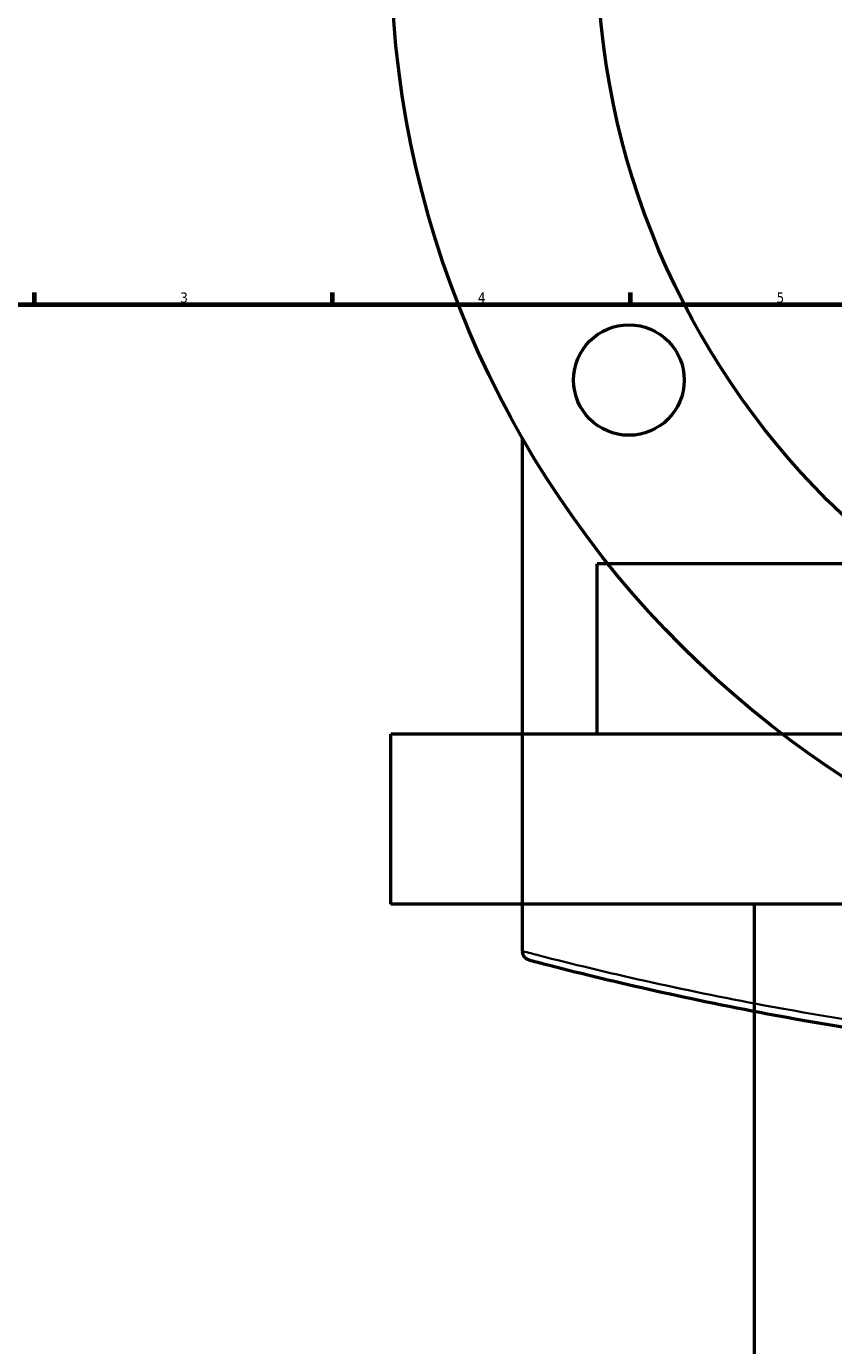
# Model space of a CAD drawing. Header units: millimetres. Extents: x -634 to 1175, y -305 to 962.
# Tile 8 of 13: x 138 to 328, y 329 to 639. Entities that reach past the tile are written whole.
import ezdxf

# ---------------------------------------------------------------- set-up
doc = ezdxf.new("R2010")
doc.units = ezdxf.units.MM
for name, color, linetype, lineweight in [('Border (ANSI)', 7, 'Continuous', 70), ('Dimension (ANSI)', 7, 'Continuous', 25), ('Visible (ANSI)', 7, 'Continuous', 50), ('Visible Narrow (ANSI)', 7, 'Continuous', 35)]:
    doc.layers.add(name, color=color, linetype=linetype, lineweight=lineweight)
doc.styles.add('Note Text (ANSI)', font='tahoma.ttf')
doc.dimstyles.new('Default - mm (ANSI)', dxfattribs={"dimtxt": 2.4, "dimasz": 2.5, "dimexe": 3.175, "dimexo": 1.6002, "dimgap": 0.8, "dimtad": 0, "dimtoh": 1, "dimdec": 0, "dimrnd": 1e-08, "dimzin": 4, "dimdsep": 46, "dimtxsty": 'Note Text (ANSI)', "dimcen": 0.09, "dimdle": 10, "dimclrd": 256, "dimclre": 256, "dimclrt": 5, "dimadec": 1, "dimazin": 1, "dimtfac": 1.27, "dimtofl": 0, "dimtmove": 0, "dimatfit": 3, "dimfxl": 1, "dimtolj": 1, "dimtzin": 4, "dimlwd": -1, "dimlwe": -1, "dimarcsym": 0})

# ---------------------------------------------------------------- blocks, each defined once
blk = doc.blocks.new('Borders Default Border')
at = {"layer": 'Border (ANSI)'}
for p, q in [((140.17, 574), (140.17, 576.8)), ((210.25, 574), (210.25, 576.8)), ((280.33, 574), (280.33, 576.8))]:
    blk.add_line(p, q, dxfattribs=at)
at = {"layer": 'Border (ANSI)', "flags": 128}
blk.add_lwpolyline([(20, 20), (20, 574), (821, 574), (821, 20), (20, 20)], dxfattribs=at)
at = {"layer": 'Border (ANSI)', "color": 5, "true_color": 0x0000ff, "char_height": 2.4, "attachment_point": 7, "style": 'Note Text (ANSI)'}
for s, insert in [('3', (174.46, 574.35)), ('4', (244.45, 574.4)), ('5', (314.67, 574.35))]:
    blk.add_mtext(s, dxfattribs=dict(at, insert=insert))
blk = doc.blocks.new('*D8')
at = {"layer": 'Defpoints', "color": 0, "transparency": 16777216}
for p in [(327.16, 852.46), (587.8, 464.96)]:
    blk.add_point(p, dxfattribs=at)
at = {"layer": 'Dimension (ANSI)', "transparency": 16777216}
for p, q in [((344.23, 827.1), (328.56, 850.39)), ((341.06, 827.1), (344.23, 827.1))]:
    blk.add_line(p, q, dxfattribs=at)
blk.add_solid([(328.91, 850.62), (328.21, 850.16), (327.16, 852.46)], dxfattribs=at)
at = {"layer": 'Dimension (ANSI)', "color": 5, "transparency": 16777216, "insert": (332.5, 828.39), "char_height": 2.4, "attachment_point": 1, "style": 'Note Text (ANSI)'}
blk.add_mtext('\\A1;∅467', dxfattribs=at)

msp = doc.modelspace()

# ---------------------------------------------------------------- linework, layer by layer
at = {"layer": 'Visible (ANSI)'}
for p, q in [((254.98, 421.88), (254.98, 542.45)), ((642.48, 512.94), (272.48, 512.94)), ((272.48, 472.94), (272.48, 512.94)), ((690.98, 472.94), (223.98, 472.94)), ((223.98, 432.94), (223.98, 472.94)), ((690.98, 432.94), (223.98, 432.94)), ((309.48, 207.76), (309.48, 432.94)), ((254.98, 421.88), (254.98, 421.75))]:
    msp.add_line(p, q, dxfattribs=at)
for centre, radius in [((457.48, 658.71), 233.5), ((457.48, 658.71), 185), ((279.95, 556.21), 13)]:
    msp.add_circle(centre, radius, dxfattribs=at)
for points, knots in [([(256.47, 419.82), (256.47, 419.82), (256.47, 419.82), (256.29, 419.87), (256.11, 419.94), (255.79, 420.13), (255.65, 420.25), (255.35, 420.57), (255.21, 420.79), (255.03, 421.26), (254.98, 421.5), (254.98, 421.75)], [-0.2735175, -0.2735175, -0.2735175, -0.2735175, -0.2728423, -0.2728423, -0.2132588, -0.2132588, -0.1542255, -0.1542255, -0.074828, -0.074828, 0, 0, 0, 0]), ([(256.47, 419.82), (257.59, 419.52), (258.72, 419.23), (275.29, 414.93), (293.03, 410.83), (324.62, 404.91), (337.37, 402.82), (369.28, 398.45), (388.94, 396.44), (425.03, 394.22), (441.26, 393.71), (457.48, 393.71), (473.71, 393.71), (489.94, 394.22), (526.02, 396.44), (545.69, 398.45), (577.59, 402.82), (590.34, 404.91), (621.93, 410.83), (639.68, 414.93), (656.25, 419.23), (657.38, 419.52), (658.49, 419.82)], [7.309587, 7.309587, 7.309587, 7.309587, 7.833525, 7.833525, 14.910031, 14.910031, 19.2862, 19.2862, 25.434184, 25.434184, 30.289948, 30.289948, 30.289948, 35.145711, 35.145711, 41.293692, 41.293692, 45.669863, 45.669863, 52.746351, 52.746351, 53.270308, 53.270308, 53.270308, 53.270308])]:
    msp.add_open_spline(points, degree=3, knots=knots, dxfattribs=at)
at = {"layer": 'Visible Narrow (ANSI)'}
msp.add_open_spline([(659.51, 421.75), (658.39, 421.46), (657.25, 421.16), (640.59, 416.87), (622.76, 412.79), (591.01, 406.88), (578.2, 404.79), (546.14, 400.43), (526.37, 398.44), (490.1, 396.22), (473.79, 395.71), (457.48, 395.71), (441.17, 395.71), (424.87, 396.22), (388.6, 398.44), (368.83, 400.43), (336.77, 404.79), (323.95, 406.88), (292.2, 412.79), (274.37, 416.87), (257.55, 421.2), (256.26, 421.54), (254.98, 421.88)], degree=3, knots=[-53.270308, -53.270308, -53.270308, -53.270308, -52.746351, -52.746351, -45.669863, -45.669863, -41.293692, -41.293692, -35.145711, -35.145711, -30.289948, -30.289948, -30.289948, -25.434184, -25.434184, -19.2862, -19.2862, -14.910031, -14.910031, -7.833525, -7.833525, -7.235521, -7.235521, -7.235521, -7.235521], dxfattribs=at)

# ---------------------------------------------------------------- block references
msp.add_blockref('Borders Default Border', (0, 0))

# ---------------------------------------------------------------- dimensions: what is measured, and where the dimension line sits
at = {"layer": 'Dimension (ANSI)'}
dim = msp.add_diameter_dim_2p(p1=(587.8, 464.96), p2=(327.16, 852.46), dimstyle='Default - mm (ANSI)', override={"dimgap": 0.8, "dimtih": 1, "dimdec": 0, "dimlfac": 1, "dimtol": 0, "dimlim": 0, "dimtp": 0, "dimtm": 0, "dimtdec": 2}, dxfattribs=at)
dim.commit()
dim.dimension.update_dxf_attribs({"geometry": '*D8', "text_midpoint": (336.38, 827.1), "dimtype": 163})

doc.saveas('drawing.dxf')
